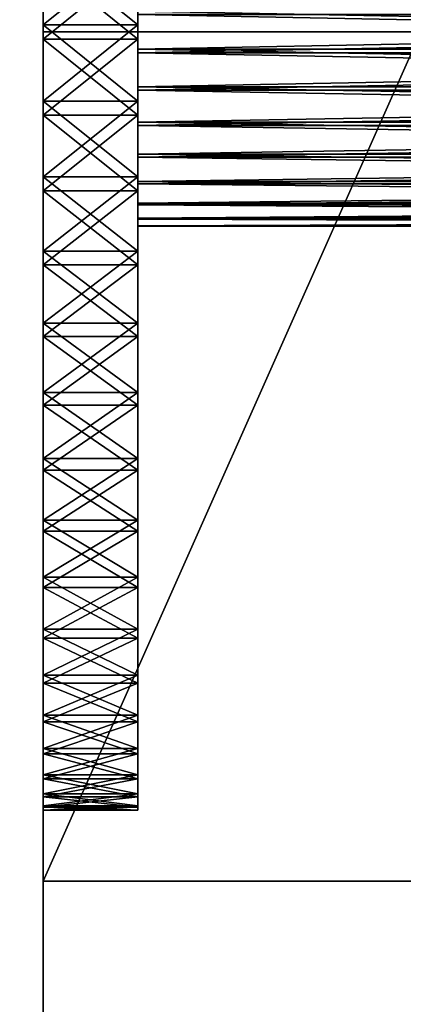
# Model space of a CAD drawing. Header units: metres. Extents: x -59 to 28, y 0 to 1560.
# Tile 62 of 117: x -36.75 to -32.69, y 1473.39 to 1483.83. Entities that reach past the tile are written whole.
import ezdxf

# ---------------------------------------------------------------- set-up
doc = ezdxf.new("R2010")
doc.units = ezdxf.units.M

msp = doc.modelspace()

# ---------------------------------------------------------------- linework, layer by layer
at = {"layer": 'ELYT3PV150'}
for points in [[(-42.5, 1006.700745, 21), (-42.5, 1507.699951, 21), (-36.5, 1006.700012, 21)], [(-42.5, 1507.699951, 21), (-36.5, 1507.699951, 21), (-36.5, 1006.700012, 21)], [(-42.5, 1006.700745, 1441), (-36.5, 1006.700012, 1441), (-42.5, 1507.699951, 1441)], [(-36.5, 1006.700012, 1441), (-36.5, 1507.699951, 1441), (-42.5, 1507.699951, 1441)], [(-36.5, 1507.699951, 21), (-36.5, 1507.699951, 1441), (-36.5, 1006.700012, 21)], [(-36.5, 1507.699951, 1441), (-36.5, 1006.700012, 1441), (-36.5, 1006.700012, 21)]]:
    msp.add_3dface(points, dxfattribs=at)
at = {"layer": 'ELYT3PV156'}
for points in [[(0.5, 1507.699951, 1436), (-57.788193, 52.299999, 1436), (-1.5, 1507.699951, 1436)], [(-57.788193, 52.299999, 1436), (0.5, 1507.699951, 1436), (-18.5, 52.299999, 1436)], [(-1.5, 1507.699951, 1436), (-57.788193, 52.299999, 1436), (-52, 1507.699951, 1436)], [(-52, 1507.699951, 1500), (-52.222115, 52.299999, 1500), (-5.785933, 1507.699951, 1500)], [(-52.222115, 52.299999, 1500), (-18.5, 52.299999, 1500), (-5.785933, 1507.699951, 1500)], [(-0.5, 52.299999), (-48.5, 1507.699951), (-1.5, 1507.699951)], [(-18.5, 52.299999), (-48.5, 1507.699951), (-1.5, 52.299999)], [(-1.5, 52.299999), (-48.5, 1507.699951), (-0.5, 52.299999)], [(-48.5, 1507.699951), (-18.5, 52.299999), (-48.5, 52.299999)], [(-18.5, 52.299999, 15.88146), (-48.174313, 1507.699951, 13.285294), (-48.174313, 52.299999, 13.285294)], [(-1.5, 52.299999, 17.368767), (-48.174313, 1507.699951, 13.285294), (-18.5, 52.299999, 15.88146)], [(-48.174313, 1507.699951, 13.285294), (0, 52.299999, 17.5), (-1.5, 1507.699951, 17.368767)], [(0, 52.299999, 17.5), (-48.174313, 1507.699951, 13.285294), (-1.5, 52.299999, 17.368767)], [(-36.5, 1483.699951, 829), (-36.5, 1492.699951, 828.842896), (-36.5, 1484.433716, 828.217285)], [(-36.5, 1484.583496, 811.797424), (-36.5, 1492.699951, 811.157104), (-36.5, 1483.775269, 811.750366)], [(-36.5, 1492.699951, 811.157104), (-36.5, 1483.699951, 811), (-36.5, 1483.775269, 811.750366)], [(-36.5, 1492.699951, 811.157104), (-32.5, 1483.699951, 811), (-36.5, 1483.699951, 811)], [(-32.592957, 1492.699951, 811.157104), (-32.5, 1483.699951, 811), (-36.5, 1492.699951, 811.157104)], [(-32.5, 1483.699951, 829), (-36.5, 1492.699951, 828.842896), (-36.5, 1483.699951, 829)], [(-36.5, 1492.699951, 828.842896), (-32.5, 1483.699951, 829), (-32.592957, 1492.699951, 828.842896)], [(-36.5, 1483.699951, 689), (-36.5, 1492.699951, 688.842896), (-36.5, 1483.775269, 688.249634)], [(-36.5, 1483.775269, 688.249634), (-36.5, 1492.699951, 688.842896), (-36.5, 1484.583496, 688.202576)], [(-36.5, 1492.699951, 671.157104), (-36.5, 1483.699951, 671), (-36.5, 1484.433716, 671.782715)], [(-32.5, 1483.699951, 689), (-36.5, 1492.699951, 688.842896), (-36.5, 1483.699951, 689)], [(-36.5, 1492.699951, 688.842896), (-32.5, 1483.699951, 689), (-32.592957, 1492.699951, 688.842896)], [(-36.5, 1492.699951, 671.157104), (-32.5, 1483.699951, 671), (-36.5, 1483.699951, 671)], [(-32.592957, 1492.699951, 671.157104), (-32.5, 1483.699951, 671), (-36.5, 1492.699951, 671.157104)], [(-35.5, 1483.775269, 811.750366), (-35.5, 1484.583496, 811.797424), (-36.5, 1483.775269, 811.750366)], [(-36.5, 1483.775269, 811.750366), (-35.5, 1484.583496, 811.797424), (-36.5, 1484.583496, 811.797424)], [(-36.5, 1483.775269, 688.249634), (-36.5, 1484.583496, 688.202576), (-35.5, 1483.775269, 688.249634)], [(-35.5, 1483.775269, 688.249634), (-36.5, 1484.583496, 688.202576), (-35.5, 1484.583496, 688.202576)], [(-35.5, 1483.775269, 811.750366), (-35.5, 1484.317993, 818.027588), (-35.5, 1484.583496, 811.797424)], [(-35.5, 1483.775269, 688.249634), (-35.5, 1484.583496, 688.202576), (-35.5, 1483.921387, 682.055115)], [(-35.5, 1484.433716, 828.217285), (-35.5, 1483.624756, 828.249634), (-36.5, 1484.433716, 828.217285)], [(-36.5, 1484.433716, 828.217285), (-35.5, 1483.624756, 828.249634), (-36.5, 1483.624756, 828.249634)], [(-36.5, 1483.624756, 828.249634), (-36.5, 1483.699951, 829), (-36.5, 1484.433716, 828.217285)], [(-36.5, 1484.433716, 671.782715), (-36.5, 1483.624756, 671.750366), (-35.5, 1484.433716, 671.782715)], [(-35.5, 1484.433716, 671.782715), (-36.5, 1483.624756, 671.750366), (-35.5, 1483.624756, 671.750366)], [(-36.5, 1484.433716, 671.782715), (-36.5, 1483.699951, 671), (-36.5, 1483.624756, 671.750366)], [(-35.5, 1483.883789, 822.058838), (-35.5, 1483.478638, 822.055115), (-35.5, 1484.433716, 828.217285)], [(-35.5, 1484.433716, 828.217285), (-35.5, 1483.478638, 822.055115), (-35.5, 1483.624756, 828.249634)], [(-35.5, 1483.624756, 671.750366), (-35.5, 1483.883789, 677.941162), (-35.5, 1484.433716, 671.782715)], [(-35.5, 1483.921387, 817.944885), (-35.5, 1484.317993, 818.027588), (-35.5, 1483.775269, 811.750366)], [(-14.5, 1483.516235, 817.941162), (-14.5, 1483.921387, 817.944885), (-35.5, 1483.516235, 817.941162)], [(-35.5, 1483.516235, 817.941162), (-14.5, 1483.921387, 817.944885), (-35.5, 1483.921387, 817.944885)], [(-35.5, 1483.516235, 817.941162), (-35.5, 1483.921387, 817.944885), (-35.5, 1483.775269, 811.750366)], [(-35.5, 1483.516235, 682.058838), (-35.5, 1483.921387, 682.055115), (-14.5, 1483.516235, 682.058838)], [(-14.5, 1483.516235, 682.058838), (-35.5, 1483.921387, 682.055115), (-14.5, 1483.921387, 682.055115)], [(-35.5, 1483.516235, 682.058838), (-35.5, 1483.775269, 688.249634), (-35.5, 1483.921387, 682.055115)], [(-14.5, 1483.883789, 822.058838), (-14.5, 1483.478638, 822.055115), (-35.5, 1483.883789, 822.058838)], [(-35.5, 1483.883789, 822.058838), (-14.5, 1483.478638, 822.055115), (-35.5, 1483.478638, 822.055115)], [(-35.5, 1483.883789, 677.941162), (-35.5, 1483.478638, 677.944885), (-14.5, 1483.883789, 677.941162)], [(-14.5, 1483.883789, 677.941162), (-35.5, 1483.478638, 677.944885), (-14.5, 1483.478638, 677.944885)], [(-35.5, 1483.478638, 677.944885), (-35.5, 1483.883789, 677.941162), (-35.5, 1483.624756, 671.750366)], [(-35.5, 1482.966309, 811.782715), (-35.5, 1483.775269, 811.750366), (-36.5, 1482.966309, 811.782715)], [(-36.5, 1482.966309, 811.782715), (-35.5, 1483.775269, 811.750366), (-36.5, 1483.775269, 811.750366)], [(-36.5, 1483.775269, 811.750366), (-36.5, 1483.699951, 811), (-36.5, 1482.966309, 811.782715)], [(-36.5, 1482.966309, 688.217285), (-36.5, 1483.775269, 688.249634), (-35.5, 1482.966309, 688.217285)], [(-35.5, 1482.966309, 688.217285), (-36.5, 1483.775269, 688.249634), (-35.5, 1483.775269, 688.249634)], [(-36.5, 1483.699951, 689), (-36.5, 1483.775269, 688.249634), (-36.5, 1482.966309, 688.217285)], [(-35.5, 1482.966309, 811.782715), (-35.5, 1483.516235, 817.941162), (-35.5, 1483.775269, 811.750366)], [(-35.5, 1482.966309, 688.217285), (-35.5, 1483.775269, 688.249634), (-35.5, 1483.118042, 681.983398)], [(-35.5, 1483.118042, 681.983398), (-35.5, 1483.775269, 688.249634), (-35.5, 1483.516235, 682.058838)], [(-36.5, 1474.699951, 828.842896), (-36.5, 1483.699951, 829), (-36.5, 1480.473389, 827.592896)], [(-36.5, 1480.473389, 827.592896), (-36.5, 1483.699951, 829), (-36.5, 1481.233154, 827.872559)], [(-36.5, 1481.233154, 827.872559), (-36.5, 1483.699951, 829), (-36.5, 1482.016724, 828.076477)], [(-36.5, 1482.016724, 828.076477), (-36.5, 1483.699951, 829), (-36.5, 1482.816406, 828.202576)], [(-36.5, 1482.816406, 828.202576), (-36.5, 1483.699951, 829), (-36.5, 1483.624756, 828.249634)], [(-36.5, 1482.966309, 811.782715), (-36.5, 1483.699951, 811), (-36.5, 1482.164429, 811.894165)], [(-36.5, 1482.164429, 811.894165), (-36.5, 1483.699951, 811), (-36.5, 1481.377319, 812.08374)], [(-36.5, 1481.377319, 812.08374), (-36.5, 1483.699951, 811), (-36.5, 1480.612549, 812.349487)], [(-36.5, 1483.699951, 811), (-36.5, 1474.699951, 811.157104), (-36.5, 1480.612549, 812.349487)], [(-36.5, 1474.699951, 828.842896), (-32.5, 1483.699951, 829), (-36.5, 1483.699951, 829)], [(-32.592957, 1474.699951, 828.842896), (-32.5, 1483.699951, 829), (-36.5, 1474.699951, 828.842896)], [(-32.5, 1483.699951, 811), (-36.5, 1474.699951, 811.157104), (-36.5, 1483.699951, 811)], [(-36.5, 1474.699951, 811.157104), (-32.5, 1483.699951, 811), (-32.592957, 1474.699951, 811.157104)], [(-36.5, 1474.699951, 688.842896), (-36.5, 1483.699951, 689), (-36.5, 1480.612549, 687.650513)], [(-36.5, 1480.612549, 687.650513), (-36.5, 1483.699951, 689), (-36.5, 1481.377319, 687.91626)], [(-36.5, 1481.377319, 687.91626), (-36.5, 1483.699951, 689), (-36.5, 1482.164429, 688.105835)], [(-36.5, 1482.164429, 688.105835), (-36.5, 1483.699951, 689), (-36.5, 1482.966309, 688.217285)], [(-36.5, 1483.624756, 671.750366), (-36.5, 1483.699951, 671), (-36.5, 1482.816406, 671.797424)], [(-36.5, 1482.816406, 671.797424), (-36.5, 1483.699951, 671), (-36.5, 1482.016724, 671.923523)], [(-36.5, 1482.016724, 671.923523), (-36.5, 1483.699951, 671), (-36.5, 1481.233154, 672.127441)], [(-36.5, 1481.233154, 672.127441), (-36.5, 1483.699951, 671), (-36.5, 1480.473389, 672.407104)], [(-36.5, 1483.699951, 671), (-36.5, 1474.699951, 671.157104), (-36.5, 1480.473389, 672.407104)], [(-32.5, 1483.699951, 671), (-36.5, 1474.699951, 671.157104), (-36.5, 1483.699951, 671)], [(-36.5, 1474.699951, 671.157104), (-32.5, 1483.699951, 671), (-32.592957, 1474.699951, 671.157104)], [(-36.5, 1474.699951, 688.842896), (-32.5, 1483.699951, 689), (-36.5, 1483.699951, 689)], [(-32.592957, 1474.699951, 688.842896), (-32.5, 1483.699951, 689), (-36.5, 1474.699951, 688.842896)], [(-35.5, 1483.624756, 828.249634), (-35.5, 1482.816406, 828.202576), (-36.5, 1483.624756, 828.249634)], [(-36.5, 1483.624756, 828.249634), (-35.5, 1482.816406, 828.202576), (-36.5, 1482.816406, 828.202576)], [(-36.5, 1483.624756, 671.750366), (-36.5, 1482.816406, 671.797424), (-35.5, 1483.624756, 671.750366)], [(-35.5, 1483.624756, 671.750366), (-36.5, 1482.816406, 671.797424), (-35.5, 1482.816406, 671.797424)], [(-35.5, 1483.478638, 822.055115), (-35.5, 1483.081909, 821.972412), (-35.5, 1483.624756, 828.249634)], [(-35.5, 1483.081909, 821.972412), (-35.5, 1482.708984, 821.813965), (-35.5, 1483.624756, 828.249634)], [(-35.5, 1483.624756, 828.249634), (-35.5, 1482.708984, 821.813965), (-35.5, 1482.816406, 828.202576)], [(-35.5, 1483.081909, 678.027588), (-35.5, 1483.478638, 677.944885), (-35.5, 1483.624756, 671.750366)], [(-35.5, 1482.816406, 671.797424), (-35.5, 1483.081909, 678.027588), (-35.5, 1483.624756, 671.750366)], [(-14.5, 1483.118042, 818.016602), (-14.5, 1483.516235, 817.941162), (-35.5, 1483.118042, 818.016602)], [(-35.5, 1483.118042, 818.016602), (-14.5, 1483.516235, 817.941162), (-35.5, 1483.516235, 817.941162)], [(-35.5, 1483.118042, 818.016602), (-35.5, 1483.516235, 817.941162), (-35.5, 1482.966309, 811.782715)], [(-35.5, 1483.118042, 681.983398), (-35.5, 1483.516235, 682.058838), (-14.5, 1483.118042, 681.983398)], [(-14.5, 1483.118042, 681.983398), (-35.5, 1483.516235, 682.058838), (-14.5, 1483.516235, 682.058838)], [(-14.5, 1483.478638, 822.055115), (-14.5, 1483.081909, 821.972412), (-35.5, 1483.478638, 822.055115)], [(-35.5, 1483.478638, 822.055115), (-14.5, 1483.081909, 821.972412), (-35.5, 1483.081909, 821.972412)], [(-35.5, 1483.478638, 677.944885), (-35.5, 1483.081909, 678.027588), (-14.5, 1483.478638, 677.944885)], [(-14.5, 1483.478638, 677.944885), (-35.5, 1483.081909, 678.027588), (-14.5, 1483.081909, 678.027588)], [(-14.5, 1482.74231, 818.168274), (-14.5, 1483.118042, 818.016602), (-35.5, 1482.74231, 818.168274)], [(-35.5, 1482.74231, 818.168274), (-14.5, 1483.118042, 818.016602), (-35.5, 1483.118042, 818.016602)], [(-35.5, 1482.74231, 818.168274), (-35.5, 1483.118042, 818.016602), (-35.5, 1482.966309, 811.782715)], [(-35.5, 1482.74231, 681.831726), (-35.5, 1483.118042, 681.983398), (-14.5, 1482.74231, 681.831726)], [(-14.5, 1482.74231, 681.831726), (-35.5, 1483.118042, 681.983398), (-14.5, 1483.118042, 681.983398)], [(-35.5, 1482.74231, 681.831726), (-35.5, 1482.966309, 688.217285), (-35.5, 1483.118042, 681.983398)], [(-14.5, 1483.081909, 821.972412), (-14.5, 1482.708984, 821.813965), (-35.5, 1483.081909, 821.972412)], [(-35.5, 1483.081909, 821.972412), (-14.5, 1482.708984, 821.813965), (-35.5, 1482.708984, 821.813965)], [(-35.5, 1483.081909, 678.027588), (-35.5, 1482.708984, 678.186035), (-14.5, 1483.081909, 678.027588)], [(-14.5, 1483.081909, 678.027588), (-35.5, 1482.708984, 678.186035), (-14.5, 1482.708984, 678.186035)], [(-35.5, 1483.081909, 678.027588), (-35.5, 1482.816406, 671.797424), (-35.5, 1482.708984, 678.186035)], [(-35.5, 1482.164429, 811.894165), (-35.5, 1482.966309, 811.782715), (-36.5, 1482.164429, 811.894165)], [(-36.5, 1482.164429, 811.894165), (-35.5, 1482.966309, 811.782715), (-36.5, 1482.966309, 811.782715)], [(-36.5, 1482.164429, 688.105835), (-36.5, 1482.966309, 688.217285), (-35.5, 1482.164429, 688.105835)], [(-35.5, 1482.164429, 688.105835), (-36.5, 1482.966309, 688.217285), (-35.5, 1482.966309, 688.217285)], [(-35.5, 1482.74231, 818.168274), (-35.5, 1482.966309, 811.782715), (-35.5, 1482.40332, 818.390259)], [(-35.5, 1482.164429, 811.894165), (-35.5, 1482.40332, 818.390259), (-35.5, 1482.966309, 811.782715)], [(-35.5, 1482.74231, 681.831726), (-35.5, 1482.40332, 681.609741), (-35.5, 1482.966309, 688.217285)], [(-35.5, 1482.164429, 688.105835), (-35.5, 1482.966309, 688.217285), (-35.5, 1482.40332, 681.609741)], [(-35.5, 1482.816406, 828.202576), (-35.5, 1482.016724, 828.076477), (-36.5, 1482.816406, 828.202576)], [(-36.5, 1482.816406, 828.202576), (-35.5, 1482.016724, 828.076477), (-36.5, 1482.016724, 828.076477)], [(-36.5, 1482.816406, 671.797424), (-36.5, 1482.016724, 671.923523), (-35.5, 1482.816406, 671.797424)], [(-35.5, 1482.816406, 671.797424), (-36.5, 1482.016724, 671.923523), (-35.5, 1482.016724, 671.923523)], [(-35.5, 1482.708984, 821.813965), (-35.5, 1482.374146, 821.585754), (-35.5, 1482.816406, 828.202576)], [(-35.5, 1482.374146, 821.585754), (-35.5, 1482.090332, 821.296631), (-35.5, 1482.816406, 828.202576)], [(-35.5, 1482.816406, 828.202576), (-35.5, 1482.090332, 821.296631), (-35.5, 1482.016724, 828.076477)], [(-35.5, 1482.708984, 678.186035), (-35.5, 1482.816406, 671.797424), (-35.5, 1482.374146, 678.414246)], [(-35.5, 1482.374146, 678.414246), (-35.5, 1482.816406, 671.797424), (-35.5, 1482.090332, 678.703369)], [(-35.5, 1482.816406, 671.797424), (-35.5, 1482.016724, 671.923523), (-35.5, 1482.090332, 678.703369)], [(-14.5, 1482.40332, 818.390259), (-14.5, 1482.74231, 818.168274), (-35.5, 1482.40332, 818.390259)], [(-35.5, 1482.40332, 818.390259), (-14.5, 1482.74231, 818.168274), (-35.5, 1482.74231, 818.168274)], [(-35.5, 1482.40332, 681.609741), (-35.5, 1482.74231, 681.831726), (-14.5, 1482.40332, 681.609741)], [(-14.5, 1482.40332, 681.609741), (-35.5, 1482.74231, 681.831726), (-14.5, 1482.74231, 681.831726)], [(-35.5, 1482.374146, 821.585754), (-35.5, 1482.708984, 821.813965), (-14.5, 1482.374146, 821.585754)], [(-14.5, 1482.374146, 821.585754), (-35.5, 1482.708984, 821.813965), (-14.5, 1482.708984, 821.813965)], [(-14.5, 1482.374146, 678.414246), (-14.5, 1482.708984, 678.186035), (-35.5, 1482.374146, 678.414246)], [(-35.5, 1482.374146, 678.414246), (-14.5, 1482.708984, 678.186035), (-35.5, 1482.708984, 678.186035)], [(-14.5, 1482.114258, 818.674194), (-14.5, 1482.40332, 818.390259), (-35.5, 1482.114258, 818.674194)], [(-35.5, 1482.114258, 818.674194), (-14.5, 1482.40332, 818.390259), (-35.5, 1482.40332, 818.390259)], [(-35.5, 1482.40332, 818.390259), (-35.5, 1482.164429, 811.894165), (-35.5, 1482.114258, 818.674194)], [(-35.5, 1482.114258, 681.325806), (-35.5, 1482.40332, 681.609741), (-14.5, 1482.114258, 681.325806)], [(-14.5, 1482.114258, 681.325806), (-35.5, 1482.40332, 681.609741), (-14.5, 1482.40332, 681.609741)], [(-35.5, 1482.114258, 681.325806), (-35.5, 1482.164429, 688.105835), (-35.5, 1482.40332, 681.609741)], [(-35.5, 1482.090332, 821.296631), (-35.5, 1482.374146, 821.585754), (-14.5, 1482.090332, 821.296631)], [(-14.5, 1482.090332, 821.296631), (-35.5, 1482.374146, 821.585754), (-14.5, 1482.374146, 821.585754)], [(-14.5, 1482.090332, 678.703369), (-14.5, 1482.374146, 678.414246), (-35.5, 1482.090332, 678.703369)], [(-35.5, 1482.090332, 678.703369), (-14.5, 1482.374146, 678.414246), (-35.5, 1482.374146, 678.414246)], [(-35.5, 1481.377319, 812.08374), (-35.5, 1482.164429, 811.894165), (-36.5, 1481.377319, 812.08374)], [(-36.5, 1481.377319, 812.08374), (-35.5, 1482.164429, 811.894165), (-36.5, 1482.164429, 811.894165)], [(-36.5, 1481.377319, 687.91626), (-36.5, 1482.164429, 688.105835), (-35.5, 1481.377319, 687.91626)], [(-35.5, 1481.377319, 687.91626), (-36.5, 1482.164429, 688.105835), (-35.5, 1482.164429, 688.105835)], [(-35.5, 1481.377319, 812.08374), (-35.5, 1481.644897, 819.778625), (-35.5, 1482.164429, 811.894165)], [(-35.5, 1481.644897, 819.778625), (-35.5, 1481.727539, 819.381958), (-35.5, 1482.164429, 811.894165)], [(-35.5, 1481.885986, 819.009033), (-35.5, 1482.164429, 811.894165), (-35.5, 1481.727539, 819.381958)], [(-35.5, 1482.114258, 818.674194), (-35.5, 1482.164429, 811.894165), (-35.5, 1481.885986, 819.009033)], [(-35.5, 1481.644897, 680.221375), (-35.5, 1482.164429, 688.105835), (-35.5, 1481.727539, 680.618042)], [(-35.5, 1482.164429, 688.105835), (-35.5, 1481.644897, 680.221375), (-35.5, 1481.377319, 687.91626)], [(-35.5, 1481.727539, 680.618042), (-35.5, 1482.164429, 688.105835), (-35.5, 1481.885986, 680.990967)], [(-35.5, 1481.885986, 680.990967), (-35.5, 1482.164429, 688.105835), (-35.5, 1482.114258, 681.325806)], [(-35.5, 1481.885986, 819.009033), (-14.5, 1482.114258, 818.674194), (-35.5, 1482.114258, 818.674194)], [(-14.5, 1482.114258, 818.674194), (-35.5, 1481.885986, 819.009033), (-14.5, 1481.885986, 819.009033)], [(-14.5, 1481.885986, 680.990967), (-35.5, 1482.114258, 681.325806), (-14.5, 1482.114258, 681.325806)], [(-35.5, 1482.114258, 681.325806), (-14.5, 1481.885986, 680.990967), (-35.5, 1481.885986, 680.990967)], [(-35.5, 1482.016724, 828.076477), (-35.5, 1481.233154, 827.872559), (-36.5, 1482.016724, 828.076477)], [(-36.5, 1482.016724, 828.076477), (-35.5, 1481.233154, 827.872559), (-36.5, 1481.233154, 827.872559)], [(-36.5, 1482.016724, 671.923523), (-36.5, 1481.233154, 672.127441), (-35.5, 1482.016724, 671.923523)], [(-35.5, 1482.016724, 671.923523), (-36.5, 1481.233154, 672.127441), (-35.5, 1481.233154, 672.127441)], [(-35.5, 1481.868286, 820.957703), (-35.5, 1482.090332, 821.296631), (-14.5, 1481.868286, 820.957703)], [(-14.5, 1481.868286, 820.957703), (-35.5, 1482.090332, 821.296631), (-14.5, 1482.090332, 821.296631)], [(-35.5, 1481.868286, 820.957703), (-35.5, 1482.016724, 828.076477), (-35.5, 1482.090332, 821.296631)], [(-14.5, 1481.868286, 679.042297), (-14.5, 1482.090332, 678.703369), (-35.5, 1481.868286, 679.042297)], [(-35.5, 1481.868286, 679.042297), (-14.5, 1482.090332, 678.703369), (-35.5, 1482.090332, 678.703369)], [(-35.5, 1482.090332, 678.703369), (-35.5, 1482.016724, 671.923523), (-35.5, 1481.868286, 679.042297)], [(-35.5, 1482.016724, 828.076477), (-35.5, 1481.868286, 820.957703), (-35.5, 1481.716553, 820.58197)], [(-35.5, 1481.641235, 820.183838), (-35.5, 1482.016724, 828.076477), (-35.5, 1481.716553, 820.58197)], [(-35.5, 1482.016724, 828.076477), (-35.5, 1481.641235, 820.183838), (-35.5, 1481.233154, 827.872559)], [(-35.5, 1481.868286, 679.042297), (-35.5, 1482.016724, 671.923523), (-35.5, 1481.716553, 679.41803)], [(-35.5, 1481.716553, 679.41803), (-35.5, 1482.016724, 671.923523), (-35.5, 1481.641235, 679.816162)], [(-35.5, 1482.016724, 671.923523), (-35.5, 1481.233154, 672.127441), (-35.5, 1481.641235, 679.816162)], [(-35.5, 1481.885986, 819.009033), (-35.5, 1481.727539, 819.381958), (-14.5, 1481.885986, 819.009033)], [(-14.5, 1481.885986, 819.009033), (-35.5, 1481.727539, 819.381958), (-14.5, 1481.727539, 819.381958)], [(-14.5, 1481.885986, 680.990967), (-14.5, 1481.727539, 680.618042), (-35.5, 1481.885986, 680.990967)], [(-35.5, 1481.885986, 680.990967), (-14.5, 1481.727539, 680.618042), (-35.5, 1481.727539, 680.618042)], [(-35.5, 1481.716553, 820.58197), (-35.5, 1481.868286, 820.957703), (-14.5, 1481.716553, 820.58197)], [(-14.5, 1481.716553, 820.58197), (-35.5, 1481.868286, 820.957703), (-14.5, 1481.868286, 820.957703)], [(-14.5, 1481.716553, 679.41803), (-14.5, 1481.868286, 679.042297), (-35.5, 1481.716553, 679.41803)], [(-35.5, 1481.716553, 679.41803), (-14.5, 1481.868286, 679.042297), (-35.5, 1481.868286, 679.042297)], [(-35.5, 1481.727539, 819.381958), (-35.5, 1481.644897, 819.778625), (-14.5, 1481.727539, 819.381958)], [(-14.5, 1481.727539, 819.381958), (-35.5, 1481.644897, 819.778625), (-14.5, 1481.644897, 819.778625)], [(-14.5, 1481.727539, 680.618042), (-14.5, 1481.644897, 680.221375), (-35.5, 1481.727539, 680.618042)], [(-35.5, 1481.727539, 680.618042), (-14.5, 1481.644897, 680.221375), (-35.5, 1481.644897, 680.221375)], [(-35.5, 1481.641235, 820.183838), (-35.5, 1481.716553, 820.58197), (-14.5, 1481.641235, 820.183838)], [(-14.5, 1481.641235, 820.183838), (-35.5, 1481.716553, 820.58197), (-14.5, 1481.716553, 820.58197)], [(-14.5, 1481.641235, 679.816162), (-14.5, 1481.716553, 679.41803), (-35.5, 1481.641235, 679.816162)], [(-35.5, 1481.641235, 679.816162), (-14.5, 1481.716553, 679.41803), (-35.5, 1481.716553, 679.41803)], [(-35.5, 1481.644897, 819.778625), (-35.5, 1481.641235, 820.183838), (-14.5, 1481.644897, 819.778625)], [(-14.5, 1481.644897, 819.778625), (-35.5, 1481.641235, 820.183838), (-14.5, 1481.641235, 820.183838)], [(-35.5, 1481.377319, 812.08374), (-35.5, 1475.497437, 819.116455), (-35.5, 1481.644897, 819.778625)], [(-35.5, 1481.644897, 819.778625), (-35.5, 1475.497437, 819.116455), (-35.5, 1481.641235, 820.183838)], [(-14.5, 1481.644897, 680.221375), (-14.5, 1481.641235, 679.816162), (-35.5, 1481.644897, 680.221375)], [(-35.5, 1481.644897, 680.221375), (-14.5, 1481.641235, 679.816162), (-35.5, 1481.641235, 679.816162)], [(-35.5, 1477.9198, 685.886597), (-35.5, 1481.644897, 680.221375), (-35.5, 1477.370728, 685.291748)], [(-35.5, 1478.524658, 686.424805), (-35.5, 1481.644897, 680.221375), (-35.5, 1477.9198, 685.886597)], [(-35.5, 1479.179321, 686.901184), (-35.5, 1481.644897, 680.221375), (-35.5, 1478.524658, 686.424805)], [(-35.5, 1479.877563, 687.311035), (-35.5, 1481.644897, 680.221375), (-35.5, 1479.179321, 686.901184)], [(-35.5, 1480.612549, 687.650513), (-35.5, 1481.644897, 680.221375), (-35.5, 1479.877563, 687.311035)], [(-35.5, 1481.377319, 687.91626), (-35.5, 1481.644897, 680.221375), (-35.5, 1480.612549, 687.650513)], [(-35.5, 1475.497437, 680.883545), (-35.5, 1481.644897, 680.221375), (-35.5, 1475.450317, 680.075317)], [(-35.5, 1481.644897, 680.221375), (-35.5, 1481.641235, 679.816162), (-35.5, 1475.450317, 680.075317)], [(-35.5, 1475.623535, 681.683289), (-35.5, 1481.644897, 680.221375), (-35.5, 1475.497437, 680.883545)], [(-35.5, 1475.827393, 682.466797), (-35.5, 1481.644897, 680.221375), (-35.5, 1475.623535, 681.683289)], [(-35.5, 1476.107178, 683.226563), (-35.5, 1481.644897, 680.221375), (-35.5, 1475.827393, 682.466797)], [(-35.5, 1476.459961, 683.955261), (-35.5, 1481.644897, 680.221375), (-35.5, 1476.107178, 683.226563)], [(-35.5, 1476.882446, 684.645874), (-35.5, 1481.644897, 680.221375), (-35.5, 1476.459961, 683.955261)], [(-35.5, 1477.370728, 685.291748), (-35.5, 1481.644897, 680.221375), (-35.5, 1476.882446, 684.645874)], [(-35.5, 1475.497437, 819.116455), (-35.5, 1475.450317, 819.924683), (-35.5, 1481.641235, 820.183838)], [(-35.5, 1475.482666, 820.733704), (-35.5, 1481.641235, 820.183838), (-35.5, 1475.450317, 819.924683)], [(-35.5, 1475.594116, 821.535583), (-35.5, 1481.641235, 820.183838), (-35.5, 1475.482666, 820.733704)], [(-35.5, 1475.783691, 822.322693), (-35.5, 1481.641235, 820.183838), (-35.5, 1475.594116, 821.535583)], [(-35.5, 1476.049438, 823.087463), (-35.5, 1481.641235, 820.183838), (-35.5, 1475.783691, 822.322693)], [(-35.5, 1476.388916, 823.822449), (-35.5, 1481.641235, 820.183838), (-35.5, 1476.049438, 823.087463)], [(-35.5, 1476.798828, 824.520691), (-35.5, 1481.641235, 820.183838), (-35.5, 1476.388916, 823.822449)], [(-35.5, 1477.275146, 825.175354), (-35.5, 1481.641235, 820.183838), (-35.5, 1476.798828, 824.520691)], [(-35.5, 1477.813354, 825.780151), (-35.5, 1481.641235, 820.183838), (-35.5, 1477.275146, 825.175354)], [(-35.5, 1478.408325, 826.329285), (-35.5, 1481.641235, 820.183838), (-35.5, 1477.813354, 825.780151)], [(-35.5, 1479.054077, 826.817505), (-35.5, 1481.641235, 820.183838), (-35.5, 1478.408325, 826.329285)], [(-35.5, 1479.744751, 827.240051), (-35.5, 1481.641235, 820.183838), (-35.5, 1479.054077, 826.817505)], [(-35.5, 1480.473389, 827.592896), (-35.5, 1481.641235, 820.183838), (-35.5, 1479.744751, 827.240051)], [(-35.5, 1481.233154, 827.872559), (-35.5, 1481.641235, 820.183838), (-35.5, 1480.473389, 827.592896)], [(-35.5, 1475.482666, 679.266296), (-35.5, 1481.641235, 679.816162), (-35.5, 1475.594116, 678.464417)], [(-35.5, 1475.450317, 680.075317), (-35.5, 1481.641235, 679.816162), (-35.5, 1475.482666, 679.266296)], [(-35.5, 1480.473389, 672.407104), (-35.5, 1481.641235, 679.816162), (-35.5, 1481.233154, 672.127441)], [(-35.5, 1479.744751, 672.759949), (-35.5, 1481.641235, 679.816162), (-35.5, 1480.473389, 672.407104)], [(-35.5, 1479.054077, 673.182495), (-35.5, 1481.641235, 679.816162), (-35.5, 1479.744751, 672.759949)], [(-35.5, 1478.408325, 673.670715), (-35.5, 1481.641235, 679.816162), (-35.5, 1479.054077, 673.182495)], [(-35.5, 1477.813354, 674.219849), (-35.5, 1481.641235, 679.816162), (-35.5, 1478.408325, 673.670715)], [(-35.5, 1477.275146, 674.824646), (-35.5, 1481.641235, 679.816162), (-35.5, 1477.813354, 674.219849)], [(-35.5, 1476.798828, 675.479309), (-35.5, 1481.641235, 679.816162), (-35.5, 1477.275146, 674.824646)], [(-35.5, 1476.388916, 676.177551), (-35.5, 1481.641235, 679.816162), (-35.5, 1476.798828, 675.479309)], [(-35.5, 1476.049438, 676.912537), (-35.5, 1481.641235, 679.816162), (-35.5, 1476.388916, 676.177551)], [(-35.5, 1475.783691, 677.677307), (-35.5, 1481.641235, 679.816162), (-35.5, 1476.049438, 676.912537)], [(-35.5, 1475.594116, 678.464417), (-35.5, 1481.641235, 679.816162), (-35.5, 1475.783691, 677.677307)], [(-35.5, 1480.612549, 812.349487), (-35.5, 1481.377319, 812.08374), (-36.5, 1480.612549, 812.349487)], [(-36.5, 1480.612549, 812.349487), (-35.5, 1481.377319, 812.08374), (-36.5, 1481.377319, 812.08374)], [(-36.5, 1480.612549, 687.650513), (-36.5, 1481.377319, 687.91626), (-35.5, 1480.612549, 687.650513)], [(-35.5, 1480.612549, 687.650513), (-36.5, 1481.377319, 687.91626), (-35.5, 1481.377319, 687.91626)], [(-35.5, 1480.612549, 812.349487), (-35.5, 1479.877563, 812.688965), (-35.5, 1481.377319, 812.08374)], [(-35.5, 1479.877563, 812.688965), (-35.5, 1479.179321, 813.098816), (-35.5, 1481.377319, 812.08374)], [(-35.5, 1478.524658, 813.575195), (-35.5, 1481.377319, 812.08374), (-35.5, 1479.179321, 813.098816)], [(-35.5, 1477.9198, 814.113403), (-35.5, 1481.377319, 812.08374), (-35.5, 1478.524658, 813.575195)], [(-35.5, 1477.370728, 814.708252), (-35.5, 1481.377319, 812.08374), (-35.5, 1477.9198, 814.113403)], [(-35.5, 1476.882446, 815.354126), (-35.5, 1481.377319, 812.08374), (-35.5, 1477.370728, 814.708252)], [(-35.5, 1476.459961, 816.044739), (-35.5, 1481.377319, 812.08374), (-35.5, 1476.882446, 815.354126)], [(-35.5, 1476.107178, 816.773438), (-35.5, 1481.377319, 812.08374), (-35.5, 1476.459961, 816.044739)], [(-35.5, 1475.827393, 817.533203), (-35.5, 1481.377319, 812.08374), (-35.5, 1476.107178, 816.773438)], [(-35.5, 1475.623535, 818.316711), (-35.5, 1481.377319, 812.08374), (-35.5, 1475.827393, 817.533203)], [(-35.5, 1475.497437, 819.116455), (-35.5, 1481.377319, 812.08374), (-35.5, 1475.623535, 818.316711)], [(-35.5, 1481.233154, 827.872559), (-35.5, 1480.473389, 827.592896), (-36.5, 1481.233154, 827.872559)], [(-36.5, 1481.233154, 827.872559), (-35.5, 1480.473389, 827.592896), (-36.5, 1480.473389, 827.592896)], [(-36.5, 1481.233154, 672.127441), (-36.5, 1480.473389, 672.407104), (-35.5, 1481.233154, 672.127441)], [(-35.5, 1481.233154, 672.127441), (-36.5, 1480.473389, 672.407104), (-35.5, 1480.473389, 672.407104)], [(-35.5, 1479.877563, 812.688965), (-35.5, 1480.612549, 812.349487), (-36.5, 1479.877563, 812.688965)], [(-36.5, 1479.877563, 812.688965), (-35.5, 1480.612549, 812.349487), (-36.5, 1480.612549, 812.349487)], [(-36.5, 1480.612549, 812.349487), (-36.5, 1474.699951, 811.157104), (-36.5, 1479.877563, 812.688965)], [(-36.5, 1479.877563, 687.311035), (-36.5, 1480.612549, 687.650513), (-35.5, 1479.877563, 687.311035)], [(-35.5, 1479.877563, 687.311035), (-36.5, 1480.612549, 687.650513), (-35.5, 1480.612549, 687.650513)], [(-36.5, 1479.877563, 687.311035), (-36.5, 1474.699951, 688.842896), (-36.5, 1480.612549, 687.650513)], [(-35.5, 1480.473389, 827.592896), (-35.5, 1479.744751, 827.240051), (-36.5, 1480.473389, 827.592896)], [(-36.5, 1480.473389, 827.592896), (-35.5, 1479.744751, 827.240051), (-36.5, 1479.744751, 827.240051)], [(-36.5, 1474.699951, 828.842896), (-36.5, 1480.473389, 827.592896), (-36.5, 1479.744751, 827.240051)], [(-36.5, 1480.473389, 672.407104), (-36.5, 1479.744751, 672.759949), (-35.5, 1480.473389, 672.407104)], [(-35.5, 1480.473389, 672.407104), (-36.5, 1479.744751, 672.759949), (-35.5, 1479.744751, 672.759949)], [(-36.5, 1480.473389, 672.407104), (-36.5, 1474.699951, 671.157104), (-36.5, 1479.744751, 672.759949)], [(-35.5, 1479.179321, 813.098816), (-35.5, 1479.877563, 812.688965), (-36.5, 1479.179321, 813.098816)], [(-36.5, 1479.179321, 813.098816), (-35.5, 1479.877563, 812.688965), (-36.5, 1479.877563, 812.688965)], [(-36.5, 1479.877563, 812.688965), (-36.5, 1474.699951, 811.157104), (-36.5, 1479.179321, 813.098816)], [(-36.5, 1479.179321, 686.901184), (-36.5, 1479.877563, 687.311035), (-35.5, 1479.179321, 686.901184)], [(-35.5, 1479.179321, 686.901184), (-36.5, 1479.877563, 687.311035), (-35.5, 1479.877563, 687.311035)], [(-36.5, 1479.179321, 686.901184), (-36.5, 1474.699951, 688.842896), (-36.5, 1479.877563, 687.311035)], [(-36.5, 1479.054077, 826.817505), (-36.5, 1479.744751, 827.240051), (-35.5, 1479.054077, 826.817505)], [(-35.5, 1479.054077, 826.817505), (-36.5, 1479.744751, 827.240051), (-35.5, 1479.744751, 827.240051)], [(-36.5, 1479.054077, 826.817505), (-36.5, 1474.699951, 828.842896), (-36.5, 1479.744751, 827.240051)], [(-35.5, 1479.054077, 673.182495), (-35.5, 1479.744751, 672.759949), (-36.5, 1479.054077, 673.182495)], [(-36.5, 1479.054077, 673.182495), (-35.5, 1479.744751, 672.759949), (-36.5, 1479.744751, 672.759949)], [(-36.5, 1479.744751, 672.759949), (-36.5, 1474.699951, 671.157104), (-36.5, 1479.054077, 673.182495)], [(-35.5, 1478.524658, 813.575195), (-35.5, 1479.179321, 813.098816), (-36.5, 1478.524658, 813.575195)], [(-36.5, 1478.524658, 813.575195), (-35.5, 1479.179321, 813.098816), (-36.5, 1479.179321, 813.098816)], [(-36.5, 1479.179321, 813.098816), (-36.5, 1474.699951, 811.157104), (-36.5, 1478.524658, 813.575195)], [(-36.5, 1478.524658, 686.424805), (-36.5, 1479.179321, 686.901184), (-35.5, 1478.524658, 686.424805)], [(-35.5, 1478.524658, 686.424805), (-36.5, 1479.179321, 686.901184), (-35.5, 1479.179321, 686.901184)], [(-36.5, 1478.524658, 686.424805), (-36.5, 1474.699951, 688.842896), (-36.5, 1479.179321, 686.901184)], [(-36.5, 1478.408325, 826.329285), (-36.5, 1479.054077, 826.817505), (-35.5, 1478.408325, 826.329285)], [(-35.5, 1478.408325, 826.329285), (-36.5, 1479.054077, 826.817505), (-35.5, 1479.054077, 826.817505)], [(-36.5, 1478.408325, 826.329285), (-36.5, 1474.699951, 828.842896), (-36.5, 1479.054077, 826.817505)], [(-35.5, 1478.408325, 673.670715), (-35.5, 1479.054077, 673.182495), (-36.5, 1478.408325, 673.670715)], [(-36.5, 1478.408325, 673.670715), (-35.5, 1479.054077, 673.182495), (-36.5, 1479.054077, 673.182495)], [(-36.5, 1479.054077, 673.182495), (-36.5, 1474.699951, 671.157104), (-36.5, 1478.408325, 673.670715)], [(-35.5, 1477.9198, 814.113403), (-35.5, 1478.524658, 813.575195), (-36.5, 1477.9198, 814.113403)], [(-36.5, 1477.9198, 814.113403), (-35.5, 1478.524658, 813.575195), (-36.5, 1478.524658, 813.575195)], [(-36.5, 1478.524658, 813.575195), (-36.5, 1474.699951, 811.157104), (-36.5, 1477.9198, 814.113403)], [(-36.5, 1477.9198, 685.886597), (-36.5, 1478.524658, 686.424805), (-35.5, 1477.9198, 685.886597)], [(-35.5, 1477.9198, 685.886597), (-36.5, 1478.524658, 686.424805), (-35.5, 1478.524658, 686.424805)], [(-36.5, 1477.9198, 685.886597), (-36.5, 1474.699951, 688.842896), (-36.5, 1478.524658, 686.424805)], [(-36.5, 1477.813354, 825.780151), (-36.5, 1478.408325, 826.329285), (-35.5, 1477.813354, 825.780151)], [(-35.5, 1477.813354, 825.780151), (-36.5, 1478.408325, 826.329285), (-35.5, 1478.408325, 826.329285)], [(-36.5, 1477.813354, 825.780151), (-36.5, 1474.699951, 828.842896), (-36.5, 1478.408325, 826.329285)], [(-35.5, 1477.813354, 674.219849), (-35.5, 1478.408325, 673.670715), (-36.5, 1477.813354, 674.219849)], [(-36.5, 1477.813354, 674.219849), (-35.5, 1478.408325, 673.670715), (-36.5, 1478.408325, 673.670715)], [(-36.5, 1478.408325, 673.670715), (-36.5, 1474.699951, 671.157104), (-36.5, 1477.813354, 674.219849)], [(-35.5, 1477.370728, 814.708252), (-35.5, 1477.9198, 814.113403), (-36.5, 1477.370728, 814.708252)], [(-36.5, 1477.370728, 814.708252), (-35.5, 1477.9198, 814.113403), (-36.5, 1477.9198, 814.113403)], [(-36.5, 1477.9198, 814.113403), (-36.5, 1474.699951, 811.157104), (-36.5, 1477.370728, 814.708252)], [(-36.5, 1477.370728, 685.291748), (-36.5, 1477.9198, 685.886597), (-35.5, 1477.370728, 685.291748)], [(-35.5, 1477.370728, 685.291748), (-36.5, 1477.9198, 685.886597), (-35.5, 1477.9198, 685.886597)], [(-36.5, 1477.370728, 685.291748), (-36.5, 1474.699951, 688.842896), (-36.5, 1477.9198, 685.886597)], [(-36.5, 1477.275146, 825.175354), (-36.5, 1477.813354, 825.780151), (-35.5, 1477.275146, 825.175354)], [(-35.5, 1477.275146, 825.175354), (-36.5, 1477.813354, 825.780151), (-35.5, 1477.813354, 825.780151)], [(-36.5, 1477.275146, 825.175354), (-36.5, 1474.699951, 828.842896), (-36.5, 1477.813354, 825.780151)], [(-35.5, 1477.275146, 674.824646), (-35.5, 1477.813354, 674.219849), (-36.5, 1477.275146, 674.824646)], [(-36.5, 1477.275146, 674.824646), (-35.5, 1477.813354, 674.219849), (-36.5, 1477.813354, 674.219849)], [(-36.5, 1477.813354, 674.219849), (-36.5, 1474.699951, 671.157104), (-36.5, 1477.275146, 674.824646)], [(-35.5, 1476.882446, 815.354126), (-35.5, 1477.370728, 814.708252), (-36.5, 1476.882446, 815.354126)], [(-36.5, 1476.882446, 815.354126), (-35.5, 1477.370728, 814.708252), (-36.5, 1477.370728, 814.708252)], [(-36.5, 1477.370728, 814.708252), (-36.5, 1474.699951, 811.157104), (-36.5, 1476.882446, 815.354126)], [(-36.5, 1476.882446, 684.645874), (-36.5, 1477.370728, 685.291748), (-35.5, 1476.882446, 684.645874)], [(-35.5, 1476.882446, 684.645874), (-36.5, 1477.370728, 685.291748), (-35.5, 1477.370728, 685.291748)], [(-36.5, 1476.882446, 684.645874), (-36.5, 1474.699951, 688.842896), (-36.5, 1477.370728, 685.291748)], [(-36.5, 1476.798828, 824.520691), (-36.5, 1477.275146, 825.175354), (-35.5, 1476.798828, 824.520691)], [(-35.5, 1476.798828, 824.520691), (-36.5, 1477.275146, 825.175354), (-35.5, 1477.275146, 825.175354)], [(-36.5, 1476.798828, 824.520691), (-36.5, 1474.699951, 828.842896), (-36.5, 1477.275146, 825.175354)], [(-35.5, 1476.798828, 675.479309), (-35.5, 1477.275146, 674.824646), (-36.5, 1476.798828, 675.479309)], [(-36.5, 1476.798828, 675.479309), (-35.5, 1477.275146, 674.824646), (-36.5, 1477.275146, 674.824646)], [(-36.5, 1477.275146, 674.824646), (-36.5, 1474.699951, 671.157104), (-36.5, 1476.798828, 675.479309)], [(-36.5, 1476.459961, 816.044739), (-35.5, 1476.882446, 815.354126), (-36.5, 1476.882446, 815.354126)], [(-35.5, 1476.882446, 815.354126), (-36.5, 1476.459961, 816.044739), (-35.5, 1476.459961, 816.044739)], [(-36.5, 1476.882446, 815.354126), (-36.5, 1474.699951, 811.157104), (-36.5, 1476.459961, 816.044739)], [(-35.5, 1476.459961, 683.955261), (-36.5, 1476.882446, 684.645874), (-35.5, 1476.882446, 684.645874)], [(-36.5, 1476.882446, 684.645874), (-35.5, 1476.459961, 683.955261), (-36.5, 1476.459961, 683.955261)], [(-36.5, 1476.459961, 683.955261), (-36.5, 1474.699951, 688.842896), (-36.5, 1476.882446, 684.645874)], [(-36.5, 1476.388916, 823.822449), (-36.5, 1476.798828, 824.520691), (-35.5, 1476.388916, 823.822449)], [(-35.5, 1476.388916, 823.822449), (-36.5, 1476.798828, 824.520691), (-35.5, 1476.798828, 824.520691)], [(-36.5, 1476.388916, 823.822449), (-36.5, 1474.699951, 828.842896), (-36.5, 1476.798828, 824.520691)], [(-35.5, 1476.388916, 676.177551), (-35.5, 1476.798828, 675.479309), (-36.5, 1476.388916, 676.177551)], [(-36.5, 1476.388916, 676.177551), (-35.5, 1476.798828, 675.479309), (-36.5, 1476.798828, 675.479309)], [(-36.5, 1476.798828, 675.479309), (-36.5, 1474.699951, 671.157104), (-36.5, 1476.388916, 676.177551)], [(-36.5, 1476.459961, 816.044739), (-36.5, 1476.107178, 816.773438), (-35.5, 1476.459961, 816.044739)], [(-35.5, 1476.459961, 816.044739), (-36.5, 1476.107178, 816.773438), (-35.5, 1476.107178, 816.773438)], [(-36.5, 1476.459961, 816.044739), (-36.5, 1474.699951, 811.157104), (-36.5, 1476.107178, 816.773438)], [(-35.5, 1476.459961, 683.955261), (-35.5, 1476.107178, 683.226563), (-36.5, 1476.459961, 683.955261)], [(-36.5, 1476.459961, 683.955261), (-35.5, 1476.107178, 683.226563), (-36.5, 1476.107178, 683.226563)], [(-36.5, 1476.107178, 683.226563), (-36.5, 1474.699951, 688.842896), (-36.5, 1476.459961, 683.955261)], [(-36.5, 1476.049438, 823.087463), (-36.5, 1476.388916, 823.822449), (-35.5, 1476.049438, 823.087463)], [(-35.5, 1476.049438, 823.087463), (-36.5, 1476.388916, 823.822449), (-35.5, 1476.388916, 823.822449)], [(-36.5, 1476.049438, 823.087463), (-36.5, 1474.699951, 828.842896), (-36.5, 1476.388916, 823.822449)], [(-35.5, 1476.049438, 676.912537), (-35.5, 1476.388916, 676.177551), (-36.5, 1476.049438, 676.912537)], [(-36.5, 1476.049438, 676.912537), (-35.5, 1476.388916, 676.177551), (-36.5, 1476.388916, 676.177551)], [(-36.5, 1476.388916, 676.177551), (-36.5, 1474.699951, 671.157104), (-36.5, 1476.049438, 676.912537)], [(-36.5, 1476.107178, 816.773438), (-36.5, 1475.827393, 817.533203), (-35.5, 1476.107178, 816.773438)], [(-35.5, 1476.107178, 816.773438), (-36.5, 1475.827393, 817.533203), (-35.5, 1475.827393, 817.533203)], [(-36.5, 1476.107178, 816.773438), (-36.5, 1474.699951, 811.157104), (-36.5, 1475.827393, 817.533203)], [(-35.5, 1476.107178, 683.226563), (-35.5, 1475.827393, 682.466797), (-36.5, 1476.107178, 683.226563)], [(-36.5, 1476.107178, 683.226563), (-35.5, 1475.827393, 682.466797), (-36.5, 1475.827393, 682.466797)], [(-36.5, 1475.827393, 682.466797), (-36.5, 1474.699951, 688.842896), (-36.5, 1476.107178, 683.226563)], [(-36.5, 1475.783691, 822.322693), (-36.5, 1476.049438, 823.087463), (-35.5, 1475.783691, 822.322693)], [(-35.5, 1475.783691, 822.322693), (-36.5, 1476.049438, 823.087463), (-35.5, 1476.049438, 823.087463)], [(-36.5, 1475.783691, 822.322693), (-36.5, 1474.699951, 828.842896), (-36.5, 1476.049438, 823.087463)], [(-35.5, 1475.783691, 677.677307), (-35.5, 1476.049438, 676.912537), (-36.5, 1475.783691, 677.677307)], [(-36.5, 1475.783691, 677.677307), (-35.5, 1476.049438, 676.912537), (-36.5, 1476.049438, 676.912537)], [(-36.5, 1476.049438, 676.912537), (-36.5, 1474.699951, 671.157104), (-36.5, 1475.783691, 677.677307)], [(-36.5, 1475.827393, 817.533203), (-36.5, 1475.623535, 818.316711), (-35.5, 1475.827393, 817.533203)], [(-35.5, 1475.827393, 817.533203), (-36.5, 1475.623535, 818.316711), (-35.5, 1475.623535, 818.316711)], [(-36.5, 1475.827393, 817.533203), (-36.5, 1474.699951, 811.157104), (-36.5, 1475.623535, 818.316711)], [(-35.5, 1475.827393, 682.466797), (-35.5, 1475.623535, 681.683289), (-36.5, 1475.827393, 682.466797)], [(-36.5, 1475.827393, 682.466797), (-35.5, 1475.623535, 681.683289), (-36.5, 1475.623535, 681.683289)], [(-36.5, 1475.623535, 681.683289), (-36.5, 1474.699951, 688.842896), (-36.5, 1475.827393, 682.466797)], [(-36.5, 1475.594116, 821.535583), (-36.5, 1475.783691, 822.322693), (-35.5, 1475.594116, 821.535583)], [(-35.5, 1475.594116, 821.535583), (-36.5, 1475.783691, 822.322693), (-35.5, 1475.783691, 822.322693)], [(-36.5, 1475.594116, 821.535583), (-36.5, 1474.699951, 828.842896), (-36.5, 1475.783691, 822.322693)], [(-35.5, 1475.594116, 678.464417), (-35.5, 1475.783691, 677.677307), (-36.5, 1475.594116, 678.464417)], [(-36.5, 1475.594116, 678.464417), (-35.5, 1475.783691, 677.677307), (-36.5, 1475.783691, 677.677307)], [(-36.5, 1475.783691, 677.677307), (-36.5, 1474.699951, 671.157104), (-36.5, 1475.594116, 678.464417)], [(-36.5, 1475.623535, 818.316711), (-36.5, 1475.497437, 819.116455), (-35.5, 1475.623535, 818.316711)], [(-35.5, 1475.623535, 818.316711), (-36.5, 1475.497437, 819.116455), (-35.5, 1475.497437, 819.116455)], [(-36.5, 1475.623535, 818.316711), (-36.5, 1474.699951, 811.157104), (-36.5, 1475.497437, 819.116455)], [(-35.5, 1475.623535, 681.683289), (-35.5, 1475.497437, 680.883545), (-36.5, 1475.623535, 681.683289)], [(-36.5, 1475.623535, 681.683289), (-35.5, 1475.497437, 680.883545), (-36.5, 1475.497437, 680.883545)], [(-36.5, 1475.497437, 680.883545), (-36.5, 1474.699951, 688.842896), (-36.5, 1475.623535, 681.683289)], [(-36.5, 1475.482666, 820.733704), (-36.5, 1475.594116, 821.535583), (-35.5, 1475.482666, 820.733704)], [(-35.5, 1475.482666, 820.733704), (-36.5, 1475.594116, 821.535583), (-35.5, 1475.594116, 821.535583)], [(-36.5, 1475.482666, 820.733704), (-36.5, 1474.699951, 828.842896), (-36.5, 1475.594116, 821.535583)], [(-35.5, 1475.482666, 679.266296), (-35.5, 1475.594116, 678.464417), (-36.5, 1475.482666, 679.266296)], [(-36.5, 1475.482666, 679.266296), (-35.5, 1475.594116, 678.464417), (-36.5, 1475.594116, 678.464417)], [(-36.5, 1475.594116, 678.464417), (-36.5, 1474.699951, 671.157104), (-36.5, 1475.482666, 679.266296)], [(-36.5, 1475.497437, 819.116455), (-36.5, 1475.450317, 819.924683), (-35.5, 1475.497437, 819.116455)], [(-35.5, 1475.497437, 819.116455), (-36.5, 1475.450317, 819.924683), (-35.5, 1475.450317, 819.924683)], [(-36.5, 1475.497437, 819.116455), (-36.5, 1474.699951, 811.157104), (-36.5, 1475.450317, 819.924683)], [(-35.5, 1475.497437, 680.883545), (-35.5, 1475.450317, 680.075317), (-36.5, 1475.497437, 680.883545)], [(-36.5, 1475.497437, 680.883545), (-35.5, 1475.450317, 680.075317), (-36.5, 1475.450317, 680.075317)], [(-36.5, 1475.450317, 680.075317), (-36.5, 1474.699951, 688.842896), (-36.5, 1475.497437, 680.883545)], [(-36.5, 1475.450317, 819.924683), (-36.5, 1475.482666, 820.733704), (-35.5, 1475.450317, 819.924683)], [(-35.5, 1475.450317, 819.924683), (-36.5, 1475.482666, 820.733704), (-35.5, 1475.482666, 820.733704)], [(-36.5, 1475.450317, 819.924683), (-36.5, 1474.699951, 828.842896), (-36.5, 1475.482666, 820.733704)], [(-35.5, 1475.450317, 680.075317), (-35.5, 1475.482666, 679.266296), (-36.5, 1475.450317, 680.075317)], [(-36.5, 1475.450317, 680.075317), (-35.5, 1475.482666, 679.266296), (-36.5, 1475.482666, 679.266296)], [(-36.5, 1475.482666, 679.266296), (-36.5, 1474.699951, 671.157104), (-36.5, 1475.450317, 680.075317)], [(-36.5, 1474.699951, 811.157104), (-36.5, 1474.699951, 828.842896), (-36.5, 1475.450317, 819.924683)], [(-36.5, 1474.699951, 671.157104), (-36.5, 1474.699951, 688.842896), (-36.5, 1475.450317, 680.075317)], [(-32.592957, 1474.699951, 811.157104), (-32.549091, 1474.699951, 811.257507), (-36.5, 1474.699951, 811.157104)], [(-32.549091, 1474.699951, 811.257507), (-32.517242, 1474.699951, 811.362427), (-36.5, 1474.699951, 811.157104)], [(-32.504589, 1474.699951, 811.433044), (-36.5, 1474.699951, 811.157104), (-32.517242, 1474.699951, 811.362427)], [(-32.5, 1474.699951, 828.495483), (-36.5, 1474.699951, 828.842896), (-32.5, 1474.699951, 811.504517)], [(-36.5, 1474.699951, 828.842896), (-36.5, 1474.699951, 811.157104), (-32.5, 1474.699951, 811.504517)], [(-32.5, 1474.699951, 811.504517), (-36.5, 1474.699951, 811.157104), (-32.504589, 1474.699951, 811.433044)], [(-32.504196, 1474.699951, 828.563721), (-36.5, 1474.699951, 828.842896), (-32.5, 1474.699951, 828.495483)], [(-32.515804, 1474.699951, 828.631226), (-36.5, 1474.699951, 828.842896), (-32.504196, 1474.699951, 828.563721)], [(-32.546371, 1474.699951, 828.735107), (-36.5, 1474.699951, 828.842896), (-32.515804, 1474.699951, 828.631226)], [(-32.592957, 1474.699951, 828.842896), (-36.5, 1474.699951, 828.842896), (-32.546371, 1474.699951, 828.735107)], [(-32.592957, 1474.699951, 671.157104), (-32.546371, 1474.699951, 671.264893), (-36.5, 1474.699951, 671.157104)], [(-32.546371, 1474.699951, 671.264893), (-32.515804, 1474.699951, 671.368774), (-36.5, 1474.699951, 671.157104)], [(-32.504196, 1474.699951, 671.436279), (-36.5, 1474.699951, 671.157104), (-32.515804, 1474.699951, 671.368774)], [(-32.5, 1474.699951, 688.495483), (-36.5, 1474.699951, 688.842896), (-32.5, 1474.699951, 671.504517)], [(-36.5, 1474.699951, 688.842896), (-36.5, 1474.699951, 671.157104), (-32.5, 1474.699951, 671.504517)], [(-32.5, 1474.699951, 671.504517), (-36.5, 1474.699951, 671.157104), (-32.504196, 1474.699951, 671.436279)], [(-32.504589, 1474.699951, 688.566956), (-36.5, 1474.699951, 688.842896), (-32.5, 1474.699951, 688.495483)], [(-32.517242, 1474.699951, 688.637573), (-36.5, 1474.699951, 688.842896), (-32.504589, 1474.699951, 688.566956)], [(-32.549091, 1474.699951, 688.742493), (-36.5, 1474.699951, 688.842896), (-32.517242, 1474.699951, 688.637573)], [(-32.592957, 1474.699951, 688.842896), (-36.5, 1474.699951, 688.842896), (-32.549091, 1474.699951, 688.742493)]]:
    msp.add_3dface(points, dxfattribs=at)

doc.saveas('drawing.dxf')
